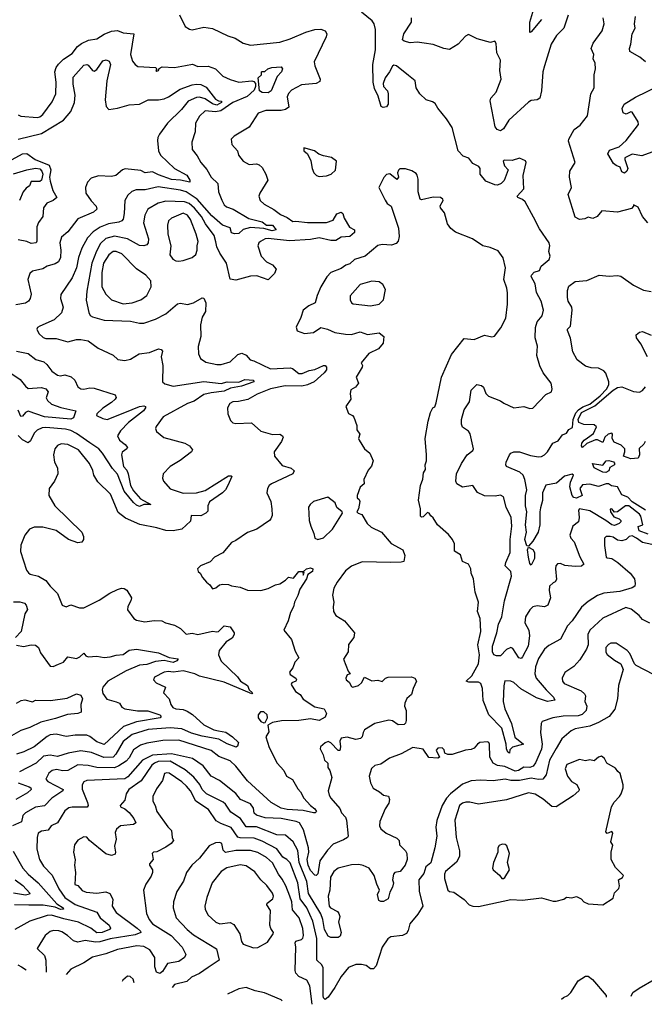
# Model space of a CAD drawing. Extents: x 1921360 to 2014538, y 768294 to 907744.
# Tile 63 of 256: x 1973276 to 1977548, y 768294 to 775032. Entities that reach past the tile are written whole.
import ezdxf

# ---------------------------------------------------------------- set-up
doc = ezdxf.new("R2010")
doc.units = 0

msp = doc.modelspace()

# ---------------------------------------------------------------- linework, layer by layer
at = {"layer": '0CON10XD'}
for points in [[(1976845.9, 775034.1), (1976775, 774948.8), (1976764, 774944), (1976764.7, 775015), (1976819.6, 775199.6)], [(1977575, 771510.6), (1977512.8, 771535), (1977505.4, 771564.6), (1977536.8, 771575), (1977524.7, 771635), (1977515, 771648.7), (1977442.7, 771705), (1977418.5, 771705), (1977365, 771663.8), (1977343, 771663), (1977325, 771683.8), (1977315, 771682.5), (1977316, 771665), (1977339.8, 771629.8), (1977376.9, 771616.9), (1977386.9, 771605), (1977386.3, 771595), (1977375, 771585.3), (1977345, 771570.3), (1977325, 771574.6), (1977285.1, 771605.1), (1977175, 771669.9), (1977105, 771685.8), (1977098.6, 771675), (1977103.1, 771625), (1977098, 771595), (1977059.2, 771565), (1977039.1, 771505), (1977046.2, 771485), (1977068.7, 771458.7), (1977106.3, 771356.3), (1977133.8, 771305), (1977117.9, 771292.1), (1977075, 771289.2), (1977005, 771297.5), (1976975, 771310.8), (1976955, 771308), (1976944, 771295), (1976940, 771275), (1976947.9, 771202.1), (1976938, 771185), (1976925, 771179.4), (1976900, 771155), (1976896.9, 771125), (1976905.5, 771075), (1976887.1, 771025), (1976865, 771014.5), (1976815, 771020.6), (1976785, 771014.3), (1976765, 770993.3), (1976735.5, 770945), (1976731.2, 770905), (1976757.5, 770855), (1976762.5, 770815), (1976753.8, 770745), (1976715, 770671.9), (1976705, 770660.6), (1976689.2, 770665), (1976648.9, 770728.9), (1976635, 770735.7), (1976605, 770720.9), (1976565, 770677.8), (1976537.6, 770677.6), (1976519.7, 770685), (1976510.9, 770705), (1976508.8, 770745), (1976540.2, 770835), (1976551.1, 770895), (1976573.2, 770945), (1976592.3, 771055), (1976639.7, 771225), (1976634.7, 771255), (1976597.5, 771295), (1976601.6, 771318.4), (1976630, 771385), (1976630.7, 771475), (1976641.5, 771565), (1976636.5, 771625), (1976603.1, 771695), (1976585, 771766.7), (1976565, 771777.5), (1976528.2, 771771.8), (1976454.5, 771774.5), (1976406.4, 771796.4), (1976375.5, 771845.5), (1976305, 771833.3), (1976265.8, 771855), (1976259.5, 771875), (1976264.7, 771925), (1976297.8, 771995), (1976335.9, 772055), (1976375.7, 772084.3), (1976380.5, 772095), (1976357.6, 772197.6), (1976345, 772215.6), (1976305, 772242.5), (1976297.1, 772265), (1976298.8, 772295), (1976317.1, 772362.9), (1976353.3, 772416.7), (1976365, 772496.2), (1976402.5, 772535), (1976435, 772528.6), (1976447.1, 772517.1), (1976464.4, 772475), (1976483.1, 772455), (1976563.7, 772423.7), (1976586.9, 772406.9), (1976655, 772375.8), (1976724.2, 772384.2), (1976765, 772372), (1976785, 772374), (1976875, 772466.2), (1976912.5, 772485), (1976918.8, 772505), (1976910, 772545), (1976856.4, 772616.4), (1976833.4, 772663.4), (1976813.9, 772735), (1976817.4, 772797.4), (1976801.5, 772855), (1976803.8, 772925), (1976816.2, 772965), (1976850.5, 773005), (1976857.8, 773045), (1976843.3, 773105), (1976809.6, 773165), (1976800.9, 773225), (1976775.3, 773275), (1976776.1, 773285), (1976795, 773304.6), (1976831.2, 773315), (1976842, 773345), (1976897.8, 773392.2), (1976903.3, 773415), (1976894.3, 773445), (1976901.5, 773485), (1976896.3, 773506.3), (1976830.3, 773600.3), (1976790.6, 773680.6), (1976733.8, 773785), (1976715, 773800.8), (1976683.3, 773815), (1976678.8, 773825), (1976723.8, 773875), (1976720, 773965), (1976740, 774055), (1976735.7, 774065.7), (1976694.5, 774084.5), (1976645, 774069.4), (1976588.8, 774071.2), (1976582, 774065), (1976592.4, 774032.4), (1976616.7, 774005), (1976589.1, 773930.9), (1976569.1, 773910.9), (1976545, 773900), (1976525, 773902), (1976465, 773928), (1976426, 773975), (1976425.8, 774015), (1976417.2, 774027.2), (1976375, 774049.2), (1976348.9, 774085), (1976309.2, 774099.2), (1976274.6, 774134.6), (1976233.9, 774293.9), (1976194.1, 774354.1), (1976135.7, 774425.7), (1976118, 774458), (1976100.2, 774470.2), (1976055, 774484.6), (1976012.5, 774525), (1975988.6, 774565), (1975980.6, 774615), (1975935, 774651.1), (1975853.3, 774716.7), (1975835, 774721.1), (1975825, 774714.3), (1975806, 774675), (1975776.7, 774635), (1975762.7, 774595), (1975765.3, 774575), (1975790.8, 774545), (1975795.9, 774525), (1975795.3, 774454.7), (1975783.8, 774435), (1975761.5, 774431.5), (1975748.5, 774438.5), (1975728.7, 774508.7), (1975702.5, 774562.5), (1975694.8, 774605), (1975691.9, 774725), (1975708.7, 774825), (1975710, 774965), (1975699.4, 775005), (1975686.9, 775025), (1975613.9, 775083.9)], [(1974368.6, 775065), (1974408.8, 774985), (1974437.2, 774967.2), (1974455, 774963.1), (1974535, 774980.4), (1974595, 774972.5), (1974700.9, 774920.9), (1974748.8, 774905), (1974805, 774870.8), (1974855, 774858.6), (1975055, 774878.9), (1975125, 774900.7), (1975232.6, 774947.4), (1975295, 774964.8), (1975335, 774967.5), (1975366.4, 774956.4), (1975377.3, 774935), (1975372.5, 774915), (1975290, 774745), (1975295, 774716.7), (1975331.4, 774625), (1975329.7, 774610.3), (1975304.5, 774595.5), (1975204.6, 774585.4), (1975135, 774550.6), (1975115, 774528), (1975105.6, 774505), (1975116, 774434), (1975095, 774418)], [(1977027.7, 775062.3), (1976997.5, 774975), (1976948.1, 774925), (1976911.5, 774865), (1976865, 774716.7), (1976854.5, 774675), (1976844.3, 774545), (1976834.1, 774495.9), (1976815.7, 774484.3), (1976775, 774480), (1976755, 774467.5), (1976621.4, 774345), (1976585, 774285.8), (1976565, 774272.5), (1976541.8, 774281.8), (1976528.7, 774298.7), (1976493, 774477), (1976497.5, 774495), (1976534, 774536), (1976568.2, 774625), (1976559.4, 774685), (1976565.6, 774755), (1976540, 774805), (1976535, 774870), (1976526.4, 774886.4), (1976495, 774876.2), (1976405, 774902), (1976345, 774931.2), (1976325, 774918.8), (1976275.5, 774864.5), (1976215, 774828), (1976175.9, 774834.1), (1976105, 774861.9), (1976042.6, 774872.6), (1975995, 774878.6), (1975945.6, 774874.4), (1975905, 774884.6), (1975895, 774894.3), (1975903.4, 774936.6), (1975955.5, 775015), (1975956.9, 775045)], [(1977571.4, 773641.4), (1977535.8, 773685.8), (1977505, 773750), (1977475, 773766.2), (1977473.3, 773755), (1977459.5, 773740.5), (1977365, 773715.5), (1977256.4, 773723.6), (1977225, 773685.8), (1977195, 773672), (1977165, 773680), (1977140.6, 773669.4), (1977104, 773664), (1977075, 773680), (1977027.1, 773835), (1977050, 773885), (1977036, 773955), (1977038.6, 773995), (1977075.7, 774055), (1977030.5, 774200.5), (1977032.2, 774215), (1977069.3, 774280.7), (1977109.7, 774310.3), (1977159.4, 774375), (1977183.1, 774525), (1977205.3, 774565), (1977205.6, 774655), (1977213.6, 774695), (1977211.4, 774735), (1977198.6, 774765), (1977202, 774795), (1977185.6, 774835), (1977198.9, 774871.1), (1977259.5, 774955), (1977272.5, 775005), (1977266.7, 775045)], [(1977555, 774744.5), (1977516.6, 774776.6), (1977449.4, 774815), (1977445.6, 774835), (1977455.9, 774864.1), (1977465.3, 774934.7), (1977484.4, 774975), (1977480, 775005), (1977488.5, 775055)], [(1973265, 774381.2), (1973285, 774372.5), (1973395, 774362.5), (1973415, 774368.1), (1973435, 774383.1), (1973499.2, 774470.8), (1973522.5, 774525), (1973525.4, 774604.6), (1973517.3, 774675), (1973526.5, 774705), (1973541.6, 774728.4), (1973575, 774761.5), (1973635, 774800), (1973671.6, 774848.4), (1973699.5, 774870.5), (1973747.1, 774892.9), (1973805, 774900.9), (1973855, 774933.9), (1973905, 774953.3), (1973945, 774958), (1973985, 774943.2), (1974056.2, 774936.2), (1974033.6, 774795), (1974048, 774748), (1974065, 774726), (1974085, 774712.5), (1974205.8, 774705.8), (1974213.3, 774695), (1974207.5, 774685), (1974215, 774680), (1974225, 774684), (1974231.2, 774698.8), (1974250.6, 774709.4), (1974335, 774705.5), (1974410.6, 774719.4), (1974458.6, 774728.6), (1974495, 774712.9), (1974565, 774714.1), (1974615, 774695.4), (1974666.7, 774645), (1974715, 774622.5), (1974775, 774604.2), (1974863.5, 774613.5), (1974878.4, 774608.4), (1974889.4, 774595), (1974889.6, 774575), (1974879.9, 774550.1), (1974832.3, 774507.7), (1974733.1, 774465), (1974651.8, 774408.2), (1974615, 774402.1), (1974545, 774408.2), (1974505, 774372.9), (1974479.5, 774325), (1974477.5, 774265), (1974454.4, 774195), (1974455.7, 774145), (1974490.8, 774100.8), (1974515.5, 774055), (1974556.9, 774006.9), (1974585, 773953.5), (1974631.5, 773911.5), (1974636, 773855), (1974657.7, 773797.7), (1974675.5, 773765), (1974690.6, 773750.6), (1974735.4, 773735.4), (1974842.5, 773672.5), (1974935, 773649.7), (1974965, 773625.2), (1975006.2, 773625), (1975031.1, 773595), (1975003.1, 773586.9), (1974945, 773603.3), (1974855, 773610.5), (1974805, 773595.6), (1974775, 773568.5), (1974745, 773566.2), (1974724.6, 773574.6), (1974715, 773608.4), (1974662.3, 773625), (1974589.6, 773689.6), (1974490.2, 773805), (1974415, 773855.1), (1974375, 773865.9), (1974222.6, 773887.4), (1974135, 773867.3), (1974072.8, 773867.2), (1974042.7, 773857.3), (1974015, 773831.9), (1973994.5, 773795), (1973991.1, 773705), (1973983, 773667), (1973975, 773655.7), (1973953.4, 773646.6), (1973884, 773636), (1973826.8, 773613.2), (1973779.3, 773580.7), (1973740.5, 773539.5), (1973701.8, 773468.2), (1973679.1, 773405), (1973664.1, 773335), (1973635, 773265.7), (1973557.5, 773152.5), (1973554.4, 773125), (1973573.6, 773065), (1973563.3, 773025), (1973511.1, 772978.9), (1973413.8, 772935), (1973398, 772925), (1973394.4, 772915), (1973407.5, 772885), (1973437.5, 772857.5), (1973455, 772850), (1973525, 772851.4), (1973605, 772827.1), (1973665, 772842.5), (1973695, 772844), (1973745, 772833.5), (1973814, 772785), (1973915.7, 772735.7), (1973947.3, 772707.3), (1973995, 772699.4), (1974035, 772708.9), (1974093.3, 772745), (1974165, 772755.4), (1974225, 772780), (1974245, 772776.2), (1974254, 772764), (1974244.5, 772725), (1974256.3, 772666.3), (1974252.5, 772555), (1974269.4, 772539.4), (1974325, 772523.6), (1974535, 772556.7), (1974655, 772542.6), (1974695, 772553), (1974775, 772551.3), (1974815, 772569.7), (1974875, 772565.4), (1974876.7, 772555), (1974794.3, 772525), (1974719.1, 772510.9), (1974675, 772490.8), (1974585, 772477.7), (1974535, 772467.3), (1974469.5, 772420.5), (1974424.4, 772405), (1974257.5, 772315), (1974210.7, 772249.3), (1974205.8, 772235), (1974212, 772215), (1974263, 772173), (1974405, 772133.3), (1974437.5, 772115), (1974457.7, 772087.7), (1974451.2, 772075), (1974373.6, 772016.4), (1974306, 771975), (1974256.7, 771925), (1974252, 771895), (1974258.8, 771875), (1974305, 771822.5), (1974395, 771792.5), (1974485, 771794.7), (1974545, 771809.7), (1974705, 771911.4), (1974721.7, 771911.7), (1974728, 771905), (1974700, 771845), (1974684.5, 771815.5), (1974663.3, 771795), (1974575, 771733.1), (1974563.8, 771705), (1974562.2, 771667.8), (1974549.2, 771655), (1974515, 771636.5), (1974450, 771640), (1974445, 771600), (1974385.4, 771544.6), (1974325, 771533.3), (1974275, 771536.2), (1974215, 771554.7), (1974097.9, 771577.9), (1974000.9, 771620.9), (1973950.3, 771660.3), (1973897.5, 771785), (1973810.2, 771870.2), (1973784.4, 771915), (1973777.6, 771947.6), (1973753.6, 771995), (1973678.1, 772088.1), (1973605, 772124.7), (1973559.8, 772130.2), (1973535, 772117.1), (1973516.2, 772095), (1973508.5, 772055)], [(1973264.8, 774215.2), (1973425, 774254.2), (1973575.7, 774344.3), (1973626.2, 774405), (1973650.3, 774465), (1973656.5, 774515), (1973641.4, 774591.4), (1973642.1, 774637.9), (1973715, 774720.5), (1973735, 774725.6), (1973745, 774720), (1973773.7, 774683.7), (1973785, 774679.6), (1973805, 774691.3), (1973845, 774750.3), (1973867.2, 774757.2), (1973889.1, 774749.1), (1973897.3, 774725), (1973873.2, 774615), (1973861.1, 774485), (1973867.1, 774437.1), (1973885, 774418.6), (1973945, 774427.1), (1974025, 774449.4), (1974095, 774453.3), (1974156, 774484), (1974225, 774483.1), (1974265, 774490.4), (1974295, 774503.3), (1974372.9, 774557.1), (1974455, 774586.4), (1974485, 774590.8), (1974515, 774588.7), (1974551.2, 774571.2), (1974615, 774488.3), (1974635, 774477), (1974656.7, 774475), (1974655.4, 774465), (1974625, 774447.4), (1974595, 774456.4), (1974545, 774491.6), (1974505, 774502.9), (1974485, 774500.3), (1974427.5, 774475), (1974382.4, 774417.6), (1974286.7, 774325), (1974231.9, 774248.1), (1974222.2, 774225), (1974218.9, 774205), (1974225.5, 774135), (1974238.2, 774105), (1974335.5, 774015), (1974418.6, 773968.6), (1974439.6, 773935), (1974439.3, 773920.7), (1974375, 773934.2), (1974315, 773938), (1974225, 773970.3), (1974185, 773991.9), (1974135, 773984.7), (1974105, 774000.3), (1973998.7, 774011.3), (1973979.4, 774005), (1973933.4, 773966.6), (1973905, 773959.6), (1973815, 773964.6), (1973765, 773946.7), (1973740.1, 773919.9), (1973727.5, 773885), (1973729.6, 773845), (1973765, 773792.5), (1973800, 773755), (1973804.4, 773735), (1973781.4, 773715), (1973675, 773668.5), (1973605, 773580.6), (1973561.4, 773545), (1973550, 773505), (1973558, 773455), (1973555.9, 773405), (1973541.5, 773375), (1973519.2, 773360.8), (1973465, 773345.6), (1973433.7, 773326.3), (1973365, 773310.6), (1973345.8, 773295), (1973331.9, 773255), (1973354.4, 773155), (1973348.6, 773125), (1973337.5, 773105), (1973315, 773091.4), (1973249.7, 773080.3)], [(1974975, 774532.9), (1974935, 774534.4), (1974916.2, 774545), (1974907.5, 774635), (1974930, 774655), (1974930, 774675), (1974935, 774677.5), (1974951.7, 774678.3), (1974973.3, 774695), (1975000, 774705), (1975065, 774708.8), (1975073.8, 774695), (1975066.2, 774675), (1975037, 774643), (1974995.7, 774545), (1974975, 774532.9)], [(1977600, 774125), (1977530.9, 774100.9), (1977465, 774110.9), (1977415, 774086.2), (1977414, 774075), (1977436.1, 774015), (1977429.5, 773995), (1977412.2, 773982.2), (1977395, 773991.2), (1977383, 774023), (1977355, 774034), (1977338.1, 774048.1), (1977297.8, 774115), (1977311, 774139), (1977375, 774162.5), (1977425, 774204.5), (1977507.1, 774315), (1977505, 774333.8), (1977465, 774400), (1977455, 774401.2), (1977425, 774386.2), (1977404.2, 774394.2), (1977396, 774425), (1977409.2, 774455), (1977487.4, 774502.6), (1977642.8, 774577.2)], [(1975095, 774418), (1975065, 774410.5), (1974960.2, 774409.8), (1974906.3, 774393.7), (1974845, 774295.8), (1974743.3, 774235), (1974723.3, 774215), (1974727.3, 774177.3), (1974765.8, 774135), (1974773.1, 774105), (1974804.3, 774064.3), (1974845, 774041.4), (1974895, 774045.7), (1974915, 774039.2), (1974935, 774021.2), (1974960, 773975), (1974973.8, 773935), (1974917.5, 773845), (1974912.5, 773825), (1974920, 773795), (1974949.3, 773769.3), (1975015, 773733.1), (1975059.1, 773699.1), (1975105, 773679.2), (1975145, 773651.5), (1975165.4, 773654.6), (1975245, 773644.7), (1975375.4, 773645.4), (1975420.1, 773659.9), (1975445, 773704.4), (1975475, 773715.8), (1975486.3, 773706.3), (1975494.6, 773674.6), (1975531.9, 773611.9), (1975565.7, 773595), (1975566.5, 773575), (1975535, 773549.2), (1975475, 773544.1), (1975438.3, 773521.7), (1975405, 773521.7), (1975325, 773539.3), (1975265, 773528.4), (1975122.2, 773517.8), (1974975, 773534.7), (1974955, 773531.5), (1974922.5, 773515), (1974911.4, 773505), (1974905.6, 773485), (1974927.1, 773415), (1974965, 773375.5), (1975005.6, 773355), (1975030.6, 773325), (1975018.1, 773295), (1974975, 773251.5), (1974898.7, 773278.7), (1974853.7, 773276.3), (1974755, 773250.8), (1974715.9, 773255.9), (1974690, 773365), (1974645.5, 773435), (1974625, 773478), (1974617.6, 773512.4), (1974605.4, 773555), (1974546.2, 773635), (1974520.8, 773685), (1974472.4, 773742.4), (1974435, 773775.5), (1974403.9, 773786.1), (1974275, 773789.7), (1974223.8, 773776.2), (1974152.2, 773735), (1974133.1, 773695), (1974122.6, 773642.6), (1974156.5, 773533.5), (1974154.2, 773505), (1974145, 773492), (1974125, 773484.5), (1974095, 773487.3), (1974013.2, 773533.2), (1973925, 773550), (1973865, 773533.9), (1973829.6, 773500.4), (1973801.6, 773448.4), (1973770.2, 773365), (1973736.1, 773175), (1973731.9, 773111.9), (1973748.5, 773028.5), (1973758.9, 773008.9), (1973775, 772999.1), (1973853.7, 772976.3), (1974035, 772969.2), (1974095, 772955.6), (1974124.4, 772955.6), (1974205, 772982.5), (1974275, 773018.6), (1974355, 773087.5), (1974375, 773092.5), (1974425, 773083.3), (1974465.5, 773094.5), (1974525, 773128.8), (1974535, 773126.7), (1974548.8, 773095), (1974547.1, 773035), (1974524.6, 772995.4), (1974512.5, 772945), (1974514.4, 772865), (1974497.5, 772795), (1974498.1, 772745), (1974513.2, 772713.2), (1974548.8, 772688.8), (1974625, 772672.5), (1974655, 772672.2), (1974715, 772690), (1974769.3, 772740.7), (1974795, 772750.4), (1974825, 772736.7), (1974853.6, 772703.6), (1974878.1, 772698.1), (1974992.1, 772642.1), (1975125, 772650.8), (1975141.1, 772645), (1975185, 772610.7), (1975208, 772612), (1975255, 772631.2), (1975295, 772638.8), (1975355, 772665.6), (1975365.5, 772665.5), (1975375.6, 772655), (1975373.5, 772635), (1975357.5, 772615), (1975290.9, 772555), (1975245, 772533), (1975205, 772524.5), (1975092.9, 772527.1), (1974992, 772505), (1974900.5, 772469.5), (1974837.1, 772432.9), (1974771.7, 772418.3), (1974733.6, 772416.4), (1974712.5, 772405), (1974698.6, 772375), (1974699.2, 772335), (1974718.8, 772288.8), (1974735, 772273.8), (1974755, 772268), (1974862.3, 772272.3), (1974925.5, 772215.5), (1975005, 772193.1), (1975055, 772195.5), (1975073.8, 772185), (1975077.5, 772175), (1975067.8, 772145), (1975015.8, 772075), (1975019.4, 772045), (1975070.8, 771980.8), (1975133.6, 771963.6), (1975152.5, 771945), (1975144.3, 771925), (1974998, 771855), (1974982.5, 771845), (1974970.8, 771825), (1974965.8, 771795), (1974994.4, 771735), (1975001.4, 771685), (1975002, 771638), (1974994.2, 771615.8), (1974985.6, 771604.4), (1974898.8, 771545), (1974835, 771522.2), (1974755, 771468.5), (1974723.8, 771455), (1974665.4, 771384.6), (1974608, 771355), (1974578.7, 771321.3), (1974513.3, 771295), (1974492, 771275), (1974495.9, 771255.9), (1974510, 771245), (1974525.9, 771215.9), (1974555, 771183.3), (1974577.5, 771165), (1974595, 771137.5), (1974617.5, 771145), (1974642.5, 771165), (1974665, 771170), (1974705, 771167.5), (1974725, 771158.8), (1974785, 771148.9), (1974835, 771127.5), (1974925, 771125.7), (1974975, 771138.5), (1975025, 771164.5), (1975055, 771172.5), (1975094.1, 771195.9), (1975115, 771216.7), (1975149.7, 771210.3), (1975185, 771256.5), (1975212.5, 771255), (1975215, 771230), (1975222.5, 771245), (1975217.5, 771255), (1975238, 771275), (1975265, 771281.1), (1975280, 771275), (1975277.8, 771255), (1975247.1, 771235), (1975238.8, 771205), (1975191.1, 771135), (1975179.5, 771090.5), (1975156.2, 771045), (1975149.6, 771015), (1975127.7, 770975), (1975112, 770918), (1975083.3, 770855), (1975135, 770790), (1975160.9, 770710.9), (1975184.3, 770665), (1975158.2, 770635), (1975145, 770596), (1975122.1, 770567.9), (1975125, 770552), (1975165.6, 770525.6), (1975170, 770515), (1975163.9, 770506.1), (1975138, 770495), (1975133, 770483), (1975163.3, 770435), (1975193.8, 770415), (1975215, 770382.9), (1975295, 770329.7), (1975357.5, 770315), (1975375.5, 770285), (1975365, 770258), (1975325, 770235.9), (1975265, 770247.5), (1975185, 770237), (1975066.1, 770233.9), (1975005, 770222.9), (1974972.5, 770205), (1974980.7, 770159.3), (1974960, 770125), (1974982.4, 770052.4), (1975037.1, 769945), (1975082.9, 769895), (1975102, 769855), (1975141.5, 769831.5), (1975177.9, 769767.9), (1975197.6, 769747.6), (1975218.4, 769705), (1975264.2, 769654.2), (1975295, 769631.5), (1975305.6, 769614.4), (1975296.7, 769605), (1975285, 769603.5), (1975215, 769621), (1975105, 769625.9), (1975065, 769635.2), (1974995.5, 769675.5), (1974834, 769824), (1974755, 769924.7), (1974715, 769960.4), (1974638.9, 769988.9), (1974585, 770031.1), (1974365, 770100.8), (1974255, 770098.6), (1974145, 770081), (1974102.8, 770067.2), (1974054.3, 770035.7), (1974025, 769980.4), (1974005, 769958.9), (1973954.9, 769925.1), (1973925, 769913.1), (1973805, 769914), (1973745, 769928.3), (1973675, 769932.6), (1973605, 769893.2), (1973571, 769891), (1973528.3, 769901.7), (1973499.2, 769895), (1973475.5, 769875), (1973455.6, 769835), (1973469.2, 769819.2), (1973574.4, 769765), (1973571.5, 769755), (1973496.5, 769705), (1973445, 769652), (1973385, 769642.2), (1973316.7, 769603.3), (1973297.5, 769585), (1973288.3, 769541.7), (1973227.8, 769515)], [(1975325, 773959.2), (1975375, 773964.3), (1975405.5, 773974.5), (1975435, 774003.3), (1975443.3, 774065), (1975408.8, 774088.8), (1975355, 774100), (1975323, 774113), (1975292.5, 774135), (1975220, 774155), (1975220, 774135), (1975244.1, 774114.1), (1975266.5, 774066.5), (1975275.6, 774015), (1975287.5, 773985), (1975306.8, 773966.8), (1975325, 773959.2)], [(1973225.7, 774075.7), (1973295, 774114.4), (1973325, 774116.5), (1973381.1, 774075), (1973476.8, 774036.8), (1973490.3, 774005), (1973479.7, 773955), (1973485, 773926.7), (1973503.5, 773863.5), (1973531.4, 773815), (1973505, 773794.5), (1973462.7, 773777.3), (1973438.9, 773745), (1973433.9, 773686.1), (1973405.9, 773644.1), (1973394.7, 773615), (1973394.3, 773515.7), (1973388.8, 773505), (1973355, 773500.5), (1973325, 773514.6), (1973265, 773525.8)], [(1973235, 773976.7), (1973324.8, 774005.2), (1973385, 774016.5), (1973415, 774010.8), (1973428.4, 773995), (1973434.3, 773975), (1973425, 773934.4), (1973415, 773924.1), (1973354.4, 773925), (1973344.5, 773895), (1973319.7, 773880.3), (1973299.6, 773855), (1973274.4, 773795)], [(1977599.8, 771439.8), (1977535, 771454.1), (1977494.7, 771485), (1977465, 771498.8), (1977445, 771496.3), (1977423.1, 771475), (1977393.8, 771466.2), (1977365, 771469.7), (1977335, 771491.2), (1977315, 771496.5), (1977287.5, 771495), (1977276, 771485), (1977275.9, 771434.1), (1977287.8, 771355), (1977295, 771348.5), (1977325, 771344.4), (1977367.2, 771317.2), (1977452, 771245), (1977480, 771205), (1977486.4, 771173.6), (1977482.5, 771155), (1977465.8, 771144.2), (1977381.6, 771118.4), (1977272.1, 771107.9), (1977228.6, 771091.4), (1977165, 771051.4), (1977119.2, 771010.8), (1977055, 770918.1), (1977023.6, 770885), (1976975, 770792), (1976895, 770750.4), (1976864.6, 770725), (1976825, 770660.6), (1976803.8, 770603.8), (1976798.4, 770555), (1976808.2, 770525), (1976876.3, 770445), (1976927.9, 770395), (1976935, 770374.5), (1976885, 770367.2), (1976811, 770391), (1976702.5, 770452.5), (1976655, 770495.5), (1976635, 770505.6), (1976595, 770508.6), (1976586.2, 770473.8), (1976582.3, 770365), (1976593.9, 770315), (1976638.9, 770215), (1976662.7, 770122.7), (1976722.5, 770075), (1976646.1, 770053.9), (1976629.1, 770035), (1976625, 770013.3), (1976615, 770020), (1976605, 770041.2), (1976603.5, 770075), (1976573.4, 770183.4), (1976483.8, 770275), (1976445, 770373.8), (1976441.6, 770455), (1976429.5, 770489.5), (1976415, 770498.3), (1976347.7, 770497.7), (1976330, 770505), (1976367.5, 770542.5), (1976413.2, 770625), (1976421.8, 770685), (1976410.3, 770755), (1976429.4, 770845), (1976424.4, 770935), (1976406.8, 770983.2), (1976412.9, 771045), (1976390.8, 771115), (1976380, 771205), (1976363.5, 771245), (1976362.5, 771275), (1976345, 771306.2), (1976305, 771323.3), (1976290.9, 771370.9), (1976250, 771395), (1976250.8, 771445), (1976235.4, 771475.4), (1976208.7, 771508.7), (1976132.5, 771575), (1976105, 771622.5), (1976087, 771637), (1976077.5, 771655), (1976065, 771660), (1976035, 771630), (1976025, 771627.5), (1976017.5, 771635), (1976017.5, 771685), (1976004.2, 771745), (1976016.7, 771845), (1976032.3, 771887.7), (1976038.3, 771931.7), (1976052.5, 771955), (1976050, 771985), (1976057.7, 772012.3), (1976058, 772055), (1976050, 772165), (1976068.8, 772285), (1976086.4, 772343.6), (1976102.5, 772375), (1976116.1, 772383.9), (1976125, 772410), (1976160.6, 772585), (1976229.7, 772740.3), (1976315, 772850), (1976385, 772843.8), (1976456.1, 772873.9), (1976505, 772861.2), (1976524, 772866), (1976566.1, 772923.9), (1976600.5, 772989.5), (1976611.4, 773085), (1976612.1, 773162.1), (1976608.1, 773195), (1976588.1, 773255), (1976598.5, 773335), (1976582.4, 773402.4), (1976549.4, 773449.4), (1976493.4, 773473.4), (1976443.3, 773485), (1976373.4, 773533.4), (1976257.6, 773577.6), (1976225, 773604), (1976202.5, 773635), (1976181.2, 773711.2), (1976153.8, 773745), (1976152.5, 773757.5), (1976173.3, 773795), (1976170, 773805), (1976155, 773815.8), (1976105, 773817.5), (1976025, 773800), (1976015, 773804), (1976002.5, 773855), (1976001.7, 773941.7), (1975995, 773967.5), (1975988.6, 773978.6), (1975958.3, 773998.3), (1975915, 774010.8), (1975875, 774011.2), (1975867, 774003), (1975860.8, 773985), (1975865.8, 773954.2), (1975855, 773937.5), (1975806.8, 773976.8), (1975785, 773972), (1975766.8, 773953.2), (1975731.9, 773885), (1975775, 773797.5), (1975790, 773775), (1975816.2, 773755), (1975866.5, 773606.5), (1975872.1, 773547.9), (1975864.4, 773515.6), (1975850.3, 773499.7), (1975819.4, 773489.4), (1975755, 773494.4), (1975725, 773487.5), (1975638, 773415), (1975565, 773390), (1975535, 773362.5), (1975507.3, 773352.7), (1975475, 773330), (1975405, 773302.5), (1975377.7, 773272.3), (1975336.6, 773203.4), (1975310, 773145), (1975296, 773095), (1975253.3, 773075), (1975215, 773043.3), (1975200, 772995), (1975167, 772927), (1975174, 772904), (1975225, 772884), (1975285, 772892.5), (1975335, 772925.7), (1975382.5, 772915), (1975432.1, 772892.1), (1975505, 772879.4), (1975545, 772878.9), (1975605, 772895.6), (1975655, 772878.2), (1975735, 772889.4), (1975765.7, 772865), (1975761.4, 772818.6), (1975729.5, 772780.5), (1975665, 772748.6), (1975611.2, 772685), (1975620, 772665), (1975617.5, 772655), (1975576.7, 772585), (1975592.5, 772545), (1975572.7, 772517.3), (1975542, 772498), (1975535.8, 772475), (1975540.8, 772435), (1975506.2, 772385), (1975525, 772337.5), (1975553.3, 772323.3), (1975562.2, 772312.2), (1975582, 772255), (1975581.2, 772225), (1975602.5, 772195), (1975593.3, 772165), (1975597.5, 772155), (1975633.3, 772095), (1975670, 772065), (1975693.6, 772013.6), (1975683, 771977), (1975660.3, 771949.7), (1975630, 771885), (1975632, 771855), (1975605, 771832), (1975584, 771775), (1975585, 771760), (1975598.3, 771748.3), (1975602.5, 771735), (1975593.3, 771685), (1975582.5, 771665), (1975590, 771655), (1975616.4, 771646.4), (1975653.3, 771585), (1975679.7, 771559.7), (1975750, 771525), (1975817.6, 771447.6), (1975896, 771405), (1975909.2, 771365), (1975903.8, 771325), (1975885, 771318.9), (1975813.6, 771316.4), (1975619.1, 771320.9), (1975546.6, 771293.4), (1975505, 771260), (1975446.8, 771183.2), (1975425, 771142.5), (1975415.6, 771095), (1975425.6, 771045), (1975419.5, 771015), (1975421.9, 770981.9), (1975438, 770955), (1975498, 770918), (1975566.7, 770835), (1975560.8, 770805), (1975524.5, 770755.5), (1975523, 770707), (1975491.2, 770655), (1975523, 770573), (1975537.5, 770555), (1975515, 770547.5), (1975506.7, 770525), (1975510, 770515), (1975529.4, 770499.4), (1975545, 770468.8), (1975555, 770464.2), (1975593.8, 770476.2), (1975613.3, 770495), (1975635, 770532.5), (1975685, 770508.1), (1975725, 770512), (1975755, 770503.3), (1975777.5, 770525), (1975796.7, 770533.3), (1975955, 770534.2), (1975978.8, 770525), (1975990, 770505), (1975967.6, 770455), (1975956.7, 770415), (1975925, 770386), (1975910.6, 770355), (1975908.9, 770335), (1975918.5, 770305), (1975918.5, 770235), (1975915, 770218.8), (1975905, 770209.2), (1975865, 770205.7), (1975825, 770232.9), (1975800.5, 770239.5), (1975705, 770214.5), (1975635, 770172.9), (1975624.4, 770155), (1975619.2, 770125), (1975606.5, 770113.5), (1975575, 770106.9), (1975515, 770121.4), (1975475, 770115.6), (1975466.7, 770095), (1975471.2, 770055), (1975465, 770030), (1975455, 770031.2), (1975405, 770082.5), (1975385, 770091.4), (1975365, 770082.9), (1975333.1, 770055), (1975331.7, 770041.7), (1975351.7, 770001.7), (1975361.4, 769965), (1975383.1, 769943.1), (1975384.3, 769915), (1975396.5, 769895), (1975410.6, 769845), (1975385.8, 769755), (1975393.9, 769726.1), (1975404.4, 769705), (1975464.6, 769634.6), (1975476, 769605), (1975503.8, 769573.8), (1975511.1, 769555), (1975522.5, 769445), (1975517.5, 769435), (1975491.4, 769418.6)], [(1974365, 773378.9), (1974395, 773384.5), (1974455, 773403.9), (1974480.4, 773425), (1974491.2, 773455), (1974490, 773485), (1974496.9, 773515), (1974483.5, 773565), (1974443.9, 773665), (1974422.9, 773695), (1974395, 773707.1), (1974314.5, 773675), (1974293.6, 773655), (1974286.2, 773625), (1974290.4, 773565), (1974309.1, 773485), (1974303.1, 773423.1), (1974324.1, 773394.1), (1974345, 773381.9), (1974365, 773378.9)], [(1973985, 773088.3), (1974045, 773094.6), (1974105.7, 773115), (1974145, 773145.6), (1974175.4, 773205), (1974173.5, 773245), (1974140, 773285), (1974075, 773326.2), (1973975, 773428.9), (1973935, 773446.8), (1973915, 773446.9), (1973885, 773423.9), (1973850, 773365), (1973837, 773303), (1973838.3, 773205), (1973864.8, 773154.8), (1973905, 773116.2), (1973985, 773088.3)], [(1977555.1, 771675.1), (1977465, 771732.2), (1977435, 771765.5), (1977395, 771781.2), (1977365, 771834.9), (1977322.9, 771842.9), (1977304, 771855), (1977286, 771855), (1977235, 771836.9), (1977175, 771852.5), (1977125, 771849.1), (1977105.9, 771825), (1977123.8, 771775), (1977085, 771756.6), (1977065, 771761.8), (1977054, 771775), (1977038.4, 771835), (1977042.4, 771867.6), (1977063.9, 771915), (1977055, 771922.4), (1977002, 771908), (1976948.5, 771861.5), (1976874.4, 771845.6), (1976852.3, 771795), (1976851.7, 771741.7), (1976838.4, 771691.6), (1976833.2, 771665), (1976834.1, 771575.9), (1976821.5, 771525), (1976785, 771463.8), (1976755, 771430), (1976745, 771432.5), (1976730.9, 771475), (1976742.2, 771525), (1976735.3, 771575), (1976744.8, 771665), (1976735.6, 771705), (1976735.5, 771775), (1976744.2, 771815), (1976730.8, 771885), (1976719.5, 771915), (1976697.3, 771935), (1976605, 771974.5), (1976600.4, 771985), (1976604.2, 772005), (1976625.6, 772055), (1976635, 772066.1), (1976655, 772074.3), (1976695, 772075.2), (1976770.4, 772050.4), (1976825, 772040.7), (1976845, 772042), (1976865, 772054.7), (1976885.1, 772074.9), (1976921.5, 772135), (1976959, 772151), (1976988.2, 772191.8), (1977016.4, 772203.7), (1977032.7, 772227.3), (1977057.9, 772242.1), (1977060.7, 772295), (1977079.4, 772340.6), (1977097.7, 772362.3), (1977127.2, 772382.8), (1977175, 772401.9), (1977245, 772457.4), (1977291.5, 772505), (1977306.2, 772535), (1977306.4, 772553.6), (1977284.3, 772614.3), (1977270.3, 772630.3), (1977235, 772647.1), (1977185, 772649.2), (1977145, 772660.8), (1977088.8, 772705), (1977058.3, 772758.3), (1977042.7, 772852.7), (1977022, 772905), (1977023.8, 772915), (1977044.2, 772935.8), (1977054.4, 773045), (1977051.4, 773065), (1977027.8, 773105), (1977021.7, 773131.7), (1977021.9, 773178.1), (1977031.2, 773208.8), (1977075, 773239.6), (1977155, 773247.9), (1977240, 773285), (1977306.6, 773276.6), (1977365, 773281.9), (1977386.4, 773276.4), (1977475, 773215.8), (1977541.4, 773181.4), (1977595, 773172)], [(1975675, 773074.7), (1975735, 773086.2), (1975763.8, 773115), (1975777.3, 773185), (1975759.8, 773219.8), (1975735, 773237.5), (1975685, 773241.8), (1975605, 773220.8), (1975537.1, 773142.9), (1975536.2, 773116.2), (1975545.6, 773095.6), (1975556.9, 773086.9), (1975675, 773074.7)], [(1977570.6, 772725), (1977525, 772813.8), (1977493.8, 772855), (1977493.3, 772875), (1977515.6, 772894.4), (1977535, 772899.2), (1977595, 772872.5)], [(1973255, 772764.1), (1973335, 772747.9), (1973387.8, 772707.8), (1973440.8, 772690.8), (1973462.1, 772672.1), (1973496, 772626), (1973535, 772599.5), (1973555, 772595.5), (1973585, 772601.8), (1973629.2, 772589.2), (1973654.2, 772565), (1973675, 772520), (1973695, 772506), (1973715, 772503.1), (1973755, 772511.8), (1973785, 772511.1), (1973930, 772465), (1973936.1, 772446.1), (1973929.2, 772435), (1973905, 772411.9), (1973845.9, 772374.1), (1973804, 772335), (1973802.5, 772322.5), (1973845, 772301.9), (1973875, 772297.1), (1973995.2, 772344.8), (1974095, 772385.7), (1974125, 772390), (1974137.1, 772385), (1974137.5, 772375), (1974122.1, 772355), (1974019.7, 772275), (1973965, 772217.7), (1973946.1, 772185), (1973958.8, 772155), (1973997.1, 772125), (1974012.5, 772105), (1974009.2, 772095), (1973978, 772072), (1973971.5, 772055), (1973987.1, 771975), (1974009, 771949), (1974018.2, 771925), (1974033.5, 771843.5), (1974055, 771807.9), (1974103.6, 771753.6), (1974173.3, 771715), (1974125, 771713.8), (1974095, 771700.4), (1974075, 771709.1), (1974055, 771727.5), (1973990.9, 771805), (1973945, 771922.5), (1973910.1, 771960.1), (1973843.8, 772065), (1973817.2, 772095), (1973755.6, 772135.6), (1973665, 772200), (1973625, 772220.4), (1973590, 772230), (1973455, 772242.4), (1973430.8, 772239.2), (1973395, 772222.5), (1973375, 772202), (1973350.8, 772149.2), (1973335, 772136.7), (1973295, 772157.2), (1973265, 772185.9)], [(1973215, 772613.5), (1973279.4, 772569.4), (1973315, 772524.3), (1973335, 772509.4), (1973425, 772514), (1973454.6, 772505), (1973470.7, 772485), (1973456.7, 772445), (1973465.5, 772425), (1973495, 772400.8), (1973558.3, 772378.3), (1973659.4, 772355), (1973643.6, 772306.4), (1973625, 772299.2), (1973445, 772314.3), (1973335, 772353.5), (1973315.2, 772344.8), (1973295, 772317.8), (1973285, 772316.9), (1973265, 772360)], [(1977554.2, 772145), (1977545, 772128.2), (1977511.9, 772098.1), (1977514.2, 772055), (1977505, 772031.3), (1977455, 772026.2), (1977406, 772045), (1977415.2, 772075), (1977413.9, 772095), (1977390.7, 772120.7), (1977341.5, 772141.5), (1977328.2, 772165), (1977331.2, 772195), (1977325, 772203.3), (1977300, 772195), (1977278.8, 772175), (1977265, 772138.8), (1977227.6, 772157.6), (1977215, 772157.7), (1977155, 772130.9), (1977125, 772104.2), (1977118.1, 772115), (1977121.5, 772135), (1977135.7, 772155), (1977158.7, 772171.3), (1977199.5, 772200.5), (1977220.8, 772245), (1977205, 772260.2), (1977135, 772262.9), (1977100.5, 772275), (1977095, 772295.9), (1977118.9, 772345), (1977210.6, 772389.4), (1977334.1, 772495.9), (1977365, 772515.4), (1977395, 772518.7), (1977475, 772486.7), (1977515, 772484.1), (1977535, 772494.1), (1977555, 772520.8)], [(1973508.5, 772055), (1973515, 772003.3), (1973534.4, 771964.4), (1973537.8, 771925), (1973514.4, 771875), (1973478, 771825), (1973476, 771775), (1973517.1, 771705), (1973702, 771525), (1973712.5, 771495), (1973712, 771475), (1973702.3, 771457.7), (1973675, 771452.9), (1973611.2, 771475), (1973525, 771536.2), (1973435, 771558.8), (1973375, 771560), (1973344, 771545), (1973311.4, 771505), (1973284.3, 771435), (1973282.7, 771392.7), (1973323.8, 771265), (1973335.9, 771245.9), (1973347.7, 771237.7), (1973405, 771224.2), (1973454.4, 771194.4), (1973484.2, 771155), (1973534.2, 771105), (1973566.2, 771025), (1973595, 771014.3), (1973625, 771026.7), (1973685, 771008), (1973715, 771006.2), (1973820.6, 771059.4), (1973892.7, 771107.3), (1973945, 771133.6), (1973971.7, 771141.7), (1973990, 771140), (1974008.7, 771128.7), (1974040.8, 771075), (1974037.5, 771055), (1974015, 771016.7), (1974013.1, 770993.1), (1974057.1, 770935), (1974075, 770922.2), (1974131.2, 770911.2), (1974195, 770920), (1974248.1, 770918.1), (1974274.2, 770904.2), (1974335, 770888), (1974375.5, 770865.5), (1974415, 770827.1), (1974455, 770833.1), (1974495.5, 770825.5), (1974595, 770847.9), (1974625, 770843.6), (1974635, 770846), (1974675, 770884.4), (1974715, 770877.8), (1974742, 770835), (1974742, 770825), (1974730.4, 770799.6), (1974689.2, 770775), (1974640.8, 770715), (1974635.6, 770685.6), (1974655, 770641.2), (1974765, 770535.6), (1974785.9, 770505.9), (1974833.8, 770475), (1974845, 770446.7), (1974868.8, 770425), (1974865, 770417.5), (1974675, 770497.8), (1974505, 770540.5), (1974475, 770555.8), (1974395, 770575.2), (1974326.2, 770566.2), (1974295, 770571.1), (1974265, 770567.1), (1974198.3, 770531.7), (1974191.4, 770515), (1974210.8, 770495), (1974273.3, 770465), (1974259.2, 770425), (1974298.6, 770385), (1974310, 770345), (1974324.4, 770325), (1974345, 770315.5), (1974395, 770310.5), (1974420.9, 770300.9), (1974457.6, 770277.6), (1974535, 770207.4), (1974605, 770171.1), (1974635, 770165.2), (1974685.6, 770155.6), (1974731.4, 770125), (1974772.5, 770085), (1974765, 770060), (1974755.9, 770054.1), (1974695, 770076.7), (1974638.5, 770108.5), (1974525, 770128.3), (1974450.4, 770150.4), (1974385, 770179.4), (1974305.5, 770185.5), (1974155, 770174.4), (1974045, 770140.7), (1973985, 770092.7), (1973934.8, 770005), (1973915, 769984.4), (1973852.6, 769982.6), (1973767.2, 770017.2), (1973695, 770029.4), (1973607.8, 770012.2), (1973535, 769990), (1973485, 769998.8), (1973438.7, 769991.3), (1973388.5, 769945), (1973275, 769884.5)], [(1977285, 771934.1), (1977265, 771935.6), (1977205, 771964.4), (1977194.6, 771995.4), (1977265, 771984), (1977286.8, 772013.2), (1977306, 772016), (1977337.3, 772007.3), (1977345, 771996.7), (1977344.2, 771985), (1977313, 771967), (1977304.2, 771945), (1977285, 771934.1)], [(1975315, 771474.3), (1975355, 771487.1), (1975415.7, 771545), (1975483.3, 771655), (1975482.5, 771665), (1975444.2, 771694.2), (1975433.3, 771725), (1975383.8, 771763.8), (1975285.8, 771734.2), (1975263.3, 771715), (1975252, 771695), (1975256.9, 771605), (1975266.4, 771565), (1975288.6, 771515), (1975294, 771485), (1975315, 771474.3)], [(1976775, 771300), (1976765, 771310), (1976755.6, 771355), (1976750, 771405), (1976755, 771422.5), (1976785, 771406.2), (1976798.1, 771385), (1976797.3, 771345), (1976775, 771300)], [(1973235, 771048.8), (1973278.1, 771048.1), (1973309.8, 771039.8), (1973321.4, 771025), (1973330.8, 770995), (1973310.6, 770965), (1973285.9, 770844.1), (1973246.7, 770805)], [(1977585, 770902.5), (1977535, 770926.7), (1977513.1, 770955), (1977457.2, 770997.2), (1977421.6, 771008.4), (1977265, 770937.1), (1977175, 770853.3), (1977161.8, 770825), (1977163.1, 770755), (1977153.5, 770725), (1977107.6, 770652.4), (1977065, 770605.7), (1977005, 770563.8), (1976986.5, 770525), (1976989.1, 770505), (1977000.4, 770490.4), (1977115, 770439.4), (1977139.2, 770419.2), (1977145.6, 770405), (1977141.1, 770365), (1977154.5, 770335), (1977150.5, 770305), (1977122.3, 770277.7), (1977095, 770267.1), (1976993.4, 770266.6), (1976923.3, 770255), (1976850, 770230), (1976842, 770215), (1976837.8, 770155), (1976848.8, 770075), (1976845, 770040.8), (1976804, 769946), (1976787.3, 769922.7), (1976765, 769914.5), (1976723.2, 769916.8), (1976687.1, 769892.9), (1976665, 769888.8), (1976595, 769921.9), (1976545, 769928), (1976515.3, 769945), (1976491.8, 769985), (1976489.2, 770075), (1976485.8, 770085), (1976475, 770090.8), (1976422.5, 770085), (1976406.7, 770075), (1976385, 770046.7), (1976365, 770036.7), (1976325, 770032.5), (1976235, 770003.3), (1976205, 770002.5), (1976183.3, 770013.3), (1976180, 770035), (1976165, 770050), (1976135, 770046.7), (1976123.6, 770033.6), (1976147.5, 769985), (1976135, 769977.5), (1976075, 769983.8), (1976035, 770038.8), (1975965, 770050.6), (1975885, 770007.5), (1975805, 769978.2), (1975745, 769938.2), (1975705, 769928.2), (1975682.6, 769907.4), (1975665.8, 769855), (1975675, 769810), (1975693.8, 769773.8), (1975737.1, 769747.1), (1975765, 769726), (1975797.4, 769717.4), (1975805.7, 769695), (1975799.8, 769670.2), (1975775, 769630.8), (1975738.9, 769545), (1975736.1, 769515), (1975746.8, 769495), (1975782.2, 769465), (1975855, 769430), (1975871.9, 769415), (1975873.8, 769385), (1975914.2, 769345), (1975922.9, 769325), (1975926.2, 769285), (1975911.8, 769245), (1975878, 769202), (1975841.2, 769195), (1975832, 769185), (1975826.1, 769146.1), (1975833.3, 769125), (1975826, 769095), (1975808.3, 769061.7), (1975795.5, 769014.5), (1975765, 768997.5), (1975745, 768997.5), (1975733.3, 769005), (1975724.4, 769045), (1975738, 769075), (1975718.5, 769115), (1975701.5, 769175), (1975665.8, 769225), (1975625, 769244), (1975595, 769249.6), (1975545, 769248.2), (1975454.3, 769225.7), (1975425, 769202.7), (1975401.7, 769165), (1975397.4, 769075), (1975386.6, 769035), (1975391.1, 768985), (1975393.5, 768965), (1975401.7, 768955), (1975449.2, 768929.2), (1975459.7, 768915), (1975464.6, 768895), (1975457.1, 768855), (1975475.9, 768785), (1975468.8, 768761.2), (1975455, 768750.6), (1975405, 768752.1), (1975385, 768760.8), (1975361.2, 768805), (1975349.5, 768875), (1975335, 768912.7), (1975252.5, 769052.5), (1975240, 769135), (1975187.6, 769265), (1975177.4, 769347.4), (1975146.7, 769406.7), (1975095, 769450.7), (1975035, 769453.3), (1974895, 769507.9), (1974825, 769508.6), (1974786.8, 769565), (1974719.5, 769609.5), (1974683.6, 769663.6), (1974667.2, 769677.2), (1974555, 769734.7), (1974524.3, 769764.3), (1974508.4, 769798.4), (1974467.9, 769847.9), (1974408.8, 769898.8), (1974305, 769957.2), (1974224, 769956), (1974197.5, 769945), (1974180.1, 769929.9), (1974106.2, 769823.8), (1974023.2, 769765), (1974005.4, 769735), (1973995, 769692), (1973962.5, 769655), (1973966.7, 769645), (1973995, 769631.4), (1974026, 769606), (1974057.8, 769565), (1974070, 769535), (1974055, 769523.5), (1973966, 769515), (1973937.3, 769492.7), (1973930.4, 769469.6), (1973936.8, 769425), (1973925.4, 769375), (1973932.7, 769335), (1973929.5, 769320.5), (1973905, 769313.2), (1973865, 769323.8), (1973754.6, 769414.6), (1973735, 769436.9), (1973715, 769440.6), (1973675, 769417.5), (1973651.2, 769385), (1973645.3, 769335), (1973656.8, 769283.2), (1973651.4, 769245), (1973658.2, 769195), (1973652.7, 769112.7), (1973675, 769107.1), (1973703.3, 769073.3), (1973730.9, 769060.9), (1973805, 769054.6), (1973865, 769062.5), (1973892.1, 769052.1), (1973913.1, 769013.1), (1973908.9, 768965), (1973935, 768922.5), (1974080.5, 768815), (1974103.6, 768795), (1974105.6, 768785), (1974065, 768768.9), (1973895, 768741.9), (1973825, 768721.1), (1973795, 768718.5), (1973725, 768730.4), (1973675, 768720), (1973645, 768727.8), (1973603.1, 768765), (1973565, 768789.2), (1973545, 768797.3), (1973508.6, 768798.6), (1973485, 768791.1), (1973450.6, 768765), (1973396.7, 768675), (1973445, 768628), (1973455.3, 768595.3), (1973457.7, 768513.7)], [(1977610.2, 770550.2), (1977493.1, 770613.1), (1977481.2, 770625), (1977450, 770695), (1977431.2, 770715), (1977355.5, 770765.5), (1977320, 770765), (1977303.3, 770756.7), (1977285, 770735.7), (1977285, 770704), (1977295, 770688.1), (1977345, 770648), (1977386.7, 770625), (1977403.3, 770585), (1977371.1, 770475), (1977363.9, 770385), (1977345.4, 770314.6), (1977306.8, 770263.2), (1977235, 770222.5), (1977175, 770198.2), (1977075, 770178.1), (1977047.8, 770165), (1976985, 770109.5), (1976945.3, 770045), (1976898.9, 769965), (1976876.9, 769865), (1976854.8, 769835.2), (1976825, 769831.6), (1976775, 769841.9), (1976695, 769826.2), (1976635, 769826), (1976595.9, 769834.1), (1976515, 769822.7), (1976425, 769828.8), (1976365, 769823.8), (1976305, 769799.5), (1976221.8, 769735), (1976195.2, 769704.8), (1976165.4, 769655), (1976129, 769551), (1976122.1, 769505), (1976128.4, 769445), (1976116.1, 769363.9), (1976088.2, 769261.8), (1976054.6, 769235), (1976039.9, 769190.1), (1976006.2, 769145), (1976008.3, 769068.3), (1976032.5, 768965), (1975999.3, 768910.7), (1975944.7, 768845.3), (1975932.2, 768797.8), (1975921.1, 768778.9), (1975894.7, 768765.3), (1975815, 768755.3), (1975795, 768741.8), (1975755.8, 768685), (1975715, 768556.7), (1975695, 768536.2), (1975675, 768536.2), (1975645, 768560), (1975615, 768566.9), (1975575, 768566.7), (1975525, 768545.8), (1975475.8, 768485), (1975432.1, 768407.9), (1975385, 768341.9), (1975365, 768326.7), (1975355, 768337.1), (1975351.1, 768355), (1975352.4, 768542.4), (1975341.9, 768565), (1975309.4, 768595), (1975308, 768745), (1975281.7, 768861.7), (1975240, 768955), (1975195, 769015.5), (1975178.6, 769125), (1975125, 769261.8), (1975104, 769284), (1975075, 769301.1), (1975035, 769358.3), (1974935, 769411.2), (1974880.4, 769430.4), (1974785, 769432.9), (1974768.3, 769438.3), (1974723.1, 769503.1), (1974651.2, 769531.2), (1974620.5, 769550.5), (1974566.6, 769626.6), (1974480.3, 769685), (1974443.5, 769755), (1974417.2, 769787.2), (1974385, 769817.2), (1974297.5, 769875), (1974281.5, 769878.5), (1974267.7, 769872.3), (1974252.7, 769825), (1974211.5, 769768.5), (1974186.2, 769715), (1974186.4, 769685), (1974203.5, 769655), (1974215, 769614.3), (1974288.4, 769508.4), (1974314.4, 769484.4), (1974319.2, 769435), (1974327.1, 769415), (1974312.5, 769395), (1974275, 769368.6), (1974215, 769338), (1974192.5, 769335), (1974181.2, 769325), (1974189.2, 769285), (1974165, 769255.6), (1974164.7, 769245), (1974184.4, 769215), (1974184.4, 769195), (1974175, 769170), (1974138.1, 769115), (1974123.5, 769075), (1974144.5, 768915), (1974160.8, 768875), (1974184.5, 768845), (1974311.5, 768765), (1974387.8, 768685), (1974412, 768635), (1974404, 768615), (1974364.1, 768585.9), (1974287, 768573), (1974252.6, 768517.4), (1974235, 768505.4), (1974212.8, 768512.8), (1974200, 768550), (1974199.5, 768615), (1974166.3, 768666.3), (1974125, 768689.7), (1974076.4, 768693.6), (1973945, 768669.7), (1973865, 768639.3), (1973775, 768616.4), (1973715, 768578.5), (1973626, 768535), (1973593.1, 768497.3)], [(1973255, 770750.8), (1973303.2, 770743.2), (1973355, 770754.6), (1973385, 770751.8), (1973404.4, 770735), (1973418.8, 770698.8), (1973485, 770607.1), (1973505, 770604.6), (1973541.4, 770621.4), (1973575, 770635.6), (1973605, 770671.2), (1973665, 770660), (1973688.3, 770671.7), (1973715, 770697.5), (1973728.3, 770678.3), (1973745, 770670.8), (1973805, 770676.9), (1973855, 770668.4), (1973895, 770670.8), (1973935, 770682.9), (1973985, 770687.6), (1974025, 770717.5), (1974075, 770724.7), (1974225, 770698.5), (1974297.9, 770667.9), (1974357.8, 770657.8), (1974361.2, 770655), (1974351.4, 770645), (1974325, 770633.2), (1974265, 770646.9), (1974205, 770639.7), (1974145, 770618.5), (1974095, 770615.6), (1974005, 770575.9), (1973880, 770505), (1973845.4, 770465), (1973839.5, 770445), (1973845, 770420), (1973872.6, 770382.6), (1973935.5, 770364.5), (1973959.2, 770355), (1973975, 770328.1), (1973996, 770315), (1974082.7, 770302.7), (1974151.8, 770301.8), (1974235.6, 770275), (1974244.2, 770265), (1974236.7, 770255), (1974075, 770226.3), (1973985.9, 770194.1), (1973855, 770072.9), (1973805, 770089.6), (1973756.3, 770126.3), (1973735, 770135.2), (1973655.8, 770135.8), (1973595, 770126.8), (1973525, 770143.3), (1973485, 770136.9), (1973465, 770127.5), (1973375.7, 770055), (1973305, 770021.3), (1973255, 770006.5)], [(1973255, 770353.6), (1973287.4, 770372.6), (1973311.9, 770378.1), (1973365, 770364.2), (1973385.4, 770374.6), (1973486.4, 770373.6), (1973601.3, 770388.7), (1973665, 770417.9), (1973695, 770409.1), (1973705.4, 770385), (1973693.6, 770345), (1973695.9, 770294.1), (1973675, 770283.1), (1973602.2, 770277.8), (1973520.2, 770250.2)], [(1974945, 770220.8), (1974955, 770223.3), (1974970, 770255), (1974968.8, 770275), (1974945.9, 770295.9), (1974924.3, 770295.7), (1974907.8, 770275), (1974908.2, 770255), (1974925, 770230), (1974945, 770220.8)], [(1973520.2, 770250.2), (1973421.5, 770225), (1973345, 770187.7), (1973285, 770167.2), (1973205, 770122)], [(1975491.4, 769418.6), (1975420.8, 769389.2), (1975381.2, 769348.8), (1975329.2, 769275), (1975314.3, 769185.7), (1975305, 769174.5), (1975295, 769177.2), (1975265, 769209.5), (1975249.5, 769245), (1975242.7, 769285), (1975252.6, 769335), (1975251, 769365), (1975216.9, 769486.9), (1975190.5, 769535), (1975166.2, 769545), (1975064.8, 769565.2), (1974955, 769570.9), (1974895, 769587.3), (1974881, 769601), (1974875.5, 769635.5), (1974855.3, 769665), (1974786.3, 769696.3), (1974755, 769736.2), (1974643.1, 769825), (1974585, 769854.6), (1974531.8, 769925), (1974458, 769975), (1974315, 770008.9), (1974185, 769999.4), (1974116.5, 769965), (1974015, 769851.4), (1973995, 769837.6), (1973735.6, 769824.4), (1973715, 769815.7), (1973703.2, 769795), (1973704.7, 769765.3), (1973740.5, 769675), (1973743.8, 769655), (1973737.4, 769642.6), (1973635, 769643.3), (1973611.8, 769638.2), (1973585, 769618), (1973535, 769536.4), (1973492, 769515), (1973471.2, 769485), (1973425, 769477.7), (1973403.1, 769465), (1973395.4, 769435), (1973393.2, 769355), (1973412.2, 769285), (1973439.4, 769239.4), (1973498.5, 769178.5), (1973544.7, 769085), (1973585, 769024.4), (1973655, 768977.3), (1973804.8, 768924.8), (1973827.2, 768885), (1973889.2, 768835), (1973896.5, 768815), (1973889.4, 768805), (1973841.1, 768785), (1973805, 768782.2), (1973763.9, 768813.9), (1973677.5, 768855), (1973578, 768878), (1973495, 768904.8), (1973465, 768902), (1973345, 768863.8), (1973243.8, 768805)], [(1976415, 768963.9), (1976635, 769011.4), (1976715, 769005.8), (1976845, 769022), (1976925, 769000), (1976945, 769000), (1976997, 769013), (1977015, 769027.5), (1977053, 769023), (1977085, 769032), (1977115.8, 769015.8), (1977134.3, 768994.3), (1977165, 768982), (1977265, 768973.8), (1977335, 769019.2), (1977345, 769057.5), (1977374.2, 769085.8), (1977378, 769105), (1977372.5, 769145), (1977399.3, 769160.7), (1977406.7, 769175), (1977350.9, 769230.9), (1977321.2, 769285), (1977321.4, 769335), (1977333, 769383), (1977320, 769405), (1977332.5, 769465), (1977325, 769476.7), (1977295, 769463.3), (1977284.2, 769475), (1977323.8, 769645), (1977342.3, 769677.7), (1977378.6, 769715), (1977389.2, 769735), (1977403.8, 769775), (1977403.8, 769795), (1977383.3, 769873.3), (1977366.1, 769886.1), (1977350.5, 769910.5), (1977291.2, 769945), (1977276.8, 769976.8), (1977255, 769991.3), (1977234.7, 769985.3), (1977205, 769961.2), (1977175, 769966.7), (1977145, 769959.2), (1977105, 769968.8), (1977017.5, 769935), (1977006.7, 769905), (1977022.2, 769855), (1977049.4, 769819.4), (1977087, 769797), (1977103.3, 769763.3), (1977101.2, 769755), (1977060.3, 769719.7), (1976945, 769644.2), (1976915, 769648.6), (1976857.2, 769697.2), (1976801.5, 769731.5), (1976755, 769740.4), (1976605, 769693.1), (1976414.3, 769664.3), (1976355, 769677.3), (1976326.9, 769676.9), (1976305, 769670.9), (1976284.8, 769655.2), (1976251.5, 769555), (1976260.4, 769435), (1976284.4, 769345), (1976283.3, 769305), (1976264, 769266), (1976187.3, 769202.7), (1976180.4, 769185), (1976182.5, 769155), (1976205, 769074), (1976215, 769066), (1976245, 769062), (1976315, 769010), (1976350, 768975), (1976375, 768964.5), (1976415, 768963.9)], [(1973265, 769809.2), (1973341.4, 769781.4), (1973351.9, 769775), (1973354.4, 769765), (1973329.8, 769740.2), (1973250.4, 769695)], [(1975277.1, 768293.8), (1975277.3, 768295), (1975259.6, 768419.6), (1975239.8, 768459.7), (1975185.7, 768485), (1975165, 768508), (1975161.1, 768525), (1975164.1, 768685), (1975159.6, 768715), (1975165, 768725.3), (1975202.5, 768737.5), (1975213.1, 768746.9), (1975218, 768765), (1975211.8, 768811.8), (1975187.3, 768885), (1975141.3, 768941.3), (1975136.7, 768995), (1975124.5, 769035), (1975097.5, 769105), (1975071.2, 769151.2), (1975046.3, 769185), (1975005, 769261.8), (1974965, 769299.2), (1974905, 769331.6), (1974855, 769345.7), (1974755, 769347.1), (1974682.7, 769332.7), (1974667.9, 769347.9), (1974657.8, 769395), (1974645, 769401.1), (1974615, 769398.1), (1974572.2, 769377.8), (1974505, 769294.4), (1974453.3, 769246.7), (1974416.7, 769195), (1974396, 769136), (1974351.5, 769065), (1974328.5, 768995), (1974326.9, 768955), (1974345.6, 768885), (1974421.8, 768805), (1974465, 768768.2), (1974623.3, 768673.3), (1974641.1, 768595), (1974565, 768546.1), (1974505, 768504.6), (1974451.5, 768478.5), (1974419.9, 768450.1), (1974335, 768428.5), (1974319.1, 768409.1)], [(1976585, 769154), (1976595, 769161.2), (1976625.8, 769215), (1976613.3, 769265), (1976625.6, 769325), (1976608.2, 769378.2), (1976596.6, 769386.6), (1976575, 769390), (1976555, 769380), (1976546, 769365), (1976545.6, 769335), (1976515.7, 769265), (1976510.6, 769225), (1976515, 769214), (1976558.1, 769178.1), (1976573.3, 769155), (1976585, 769154)], [(1973232.3, 769342.3), (1973296.9, 769225), (1973333.3, 769183.3), (1973402.2, 769125), (1973530.3, 768980.3), (1973573.9, 768955), (1973575.7, 768945), (1973555, 768942.5), (1973518.8, 768958.8), (1973437.4, 768972.6), (1973338.4, 768971.6), (1973241.2, 768975)], [(1974875, 768680.8), (1974905, 768682.9), (1974971.1, 768718.9), (1975010, 768775), (1975012.5, 768785), (1974993.3, 768813.3), (1974987.7, 768835), (1974992.2, 768935), (1974967.3, 768975), (1974968.2, 768985), (1975008.2, 769015), (1975012.5, 769035), (1975006.2, 769055), (1974967, 769107), (1974924.8, 769144.8), (1974885, 769200), (1974825, 769241.1), (1974785, 769249.3), (1974693, 769227), (1974655, 769203.5), (1974592.2, 769125), (1974555.6, 769025), (1974542.5, 768965), (1974544, 768945), (1974564, 768905), (1974617.5, 768855), (1974645.4, 768844.6), (1974715, 768854.2), (1974740.7, 768840.7), (1974781.9, 768775), (1974793.7, 768723.7), (1974805, 768704.3), (1974875, 768680.8)], [(1973245, 769145.2), (1973296.9, 769106.9), (1973345.6, 769055), (1973343.2, 769046.8), (1973315, 769041.2), (1973235, 769055.2)], [(1973264.7, 768564.7), (1973289.7, 768549.7), (1973321.2, 768530.3)], [(1974059.8, 768440.6), (1974053.3, 768465), (1974032.5, 768485), (1974013.9, 768486.1), (1973981.7, 768458.3), (1973978.1, 768450.5)], [(1976981.9, 768328), (1976995, 768340), (1977025, 768353.8), (1977045, 768373.8), (1977095, 768453.8), (1977145, 768486.2), (1977155, 768486.7), (1977165, 768486.7), (1977192.7, 768462.7), (1977286.7, 768355), (1977287, 768342.1)], [(1975071, 768318.4), (1975065, 768323.8), (1974951.4, 768371.4), (1974887.5, 768385), (1974825, 768409.2), (1974775, 768400.8), (1974696.9, 768363.2)], [(1977457.3, 768350), (1977468.8, 768375), (1977512.5, 768405), (1977615, 768462.5)]]:
    msp.add_lwpolyline(points, dxfattribs=at)

doc.saveas('drawing.dxf')
